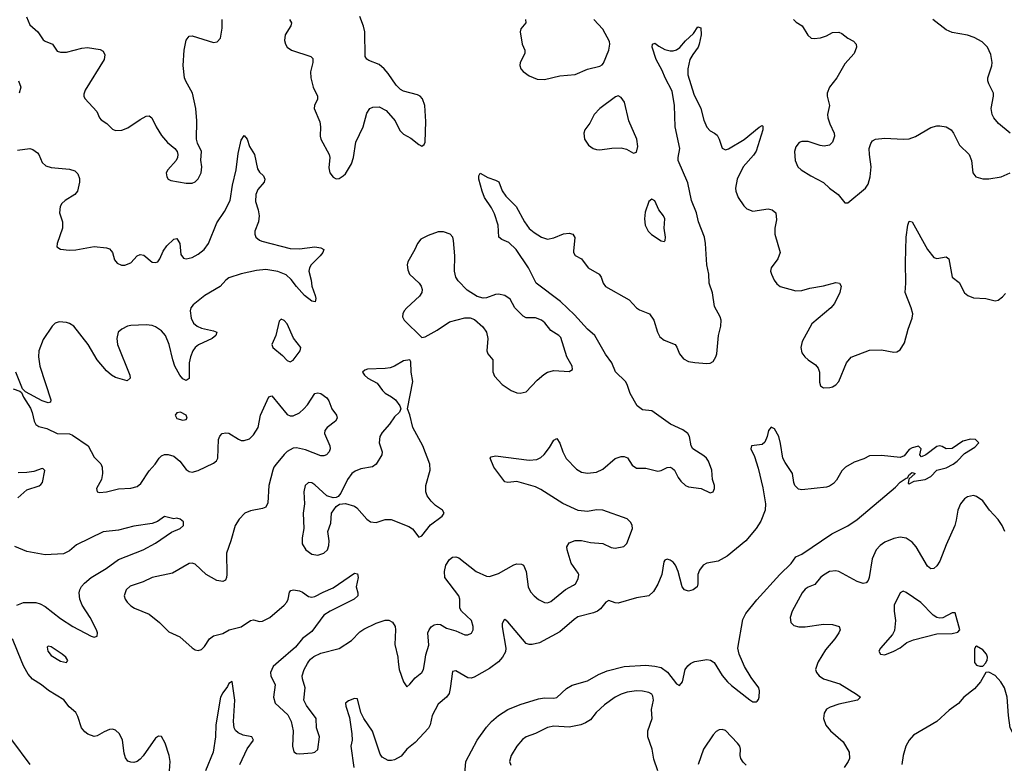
# Model space of a CAD drawing. Header units: inches. Extents: x 1308439 to 1441336, y 959892 to 1036309.
# Tile 42 of 167: x 1312964 to 1319391, y 1019338 to 1024189. Entities that reach past the tile are written whole.
import ezdxf

# ---------------------------------------------------------------- set-up
doc = ezdxf.new("R2010")
doc.units = ezdxf.units.IN
doc.header["$MEASUREMENT"] = 0
doc.layers.add('B3011', color=7, linetype='Continuous')
doc.layers.add('B3012', color=7, linetype='Continuous')

msp = doc.modelspace()

# ---------------------------------------------------------------- linework, layer by layer
at = {"layer": 'B3011', "color": 6}
for points, elevation in [([(1312655.6, 1020000), (1312676.5, 1019936.5), (1312741.1, 1019790), (1312789, 1019690), (1312845.4, 1019605.4), (1312910, 1019491.7), (1313030.2, 1019330)], 2500), ([(1313941, 1019290), (1313946.2, 1019350), (1313940.8, 1019390), (1313914.6, 1019470), (1313890, 1019512.5), (1313870, 1019515.7), (1313850, 1019501.5), (1313770, 1019386.7), (1313750, 1019365), (1313730, 1019350.5), (1313710, 1019344.3), (1313690, 1019344.8), (1313670, 1019353), (1313654, 1019374), (1313645.2, 1019405.2), (1313636.1, 1019490), (1313616.6, 1019530), (1313590, 1019554.8), (1313570, 1019560.1), (1313550, 1019557.9), (1313515.5, 1019544.5), (1313470, 1019516.9), (1313450, 1019513.8), (1313410, 1019528.8), (1313390, 1019542.7), (1313367.1, 1019570), (1313343.8, 1019643.8), (1313330.7, 1019670), (1313287.4, 1019707.4), (1313252.7, 1019752.7), (1313152.3, 1019812.3), (1313106.6, 1019850), (1313047.2, 1019887.2), (1313018.9, 1019918.9), (1312990.9, 1019970), (1312978.7, 1020000)], 2600), ([(1313251.1, 1020000), (1313270, 1019995.3), (1313272.4, 1020000)], 2700), ([(1314654, 1020000), (1314619.2, 1019970), (1314600.3, 1019930), (1314603.1, 1019910), (1314631.1, 1019850), (1314621.9, 1019770), (1314631.1, 1019731.1), (1314714.9, 1019654.9), (1314735.5, 1019610), (1314749.2, 1019550), (1314744, 1019450), (1314753.4, 1019413.4), (1314770, 1019402.4), (1314790, 1019400.1), (1314874.2, 1019405.8), (1314890, 1019410.5), (1314910.7, 1019429.3), (1314921.4, 1019510), (1314901.5, 1019570), (1314899.1, 1019630), (1314835.4, 1019715.4), (1314819, 1019750), (1314828.6, 1019830), (1314809.5, 1019890), (1314808.9, 1019910), (1314821.6, 1019950), (1314842, 1019990), (1314849.8, 1020000)], 2700), ([(1316088.9, 1020000), (1316030, 1019956.5), (1315930, 1019899.5), (1315910, 1019894), (1315890, 1019896.4), (1315810, 1019942.5), (1315790, 1019936.8), (1315774.7, 1019825.3), (1315766.3, 1019793.7), (1315750, 1019769.2), (1315696.6, 1019723.4), (1315655.9, 1019650), (1315642.5, 1019590), (1315632.9, 1019567.1), (1315545.9, 1019474.1), (1315492.1, 1019430), (1315454.2, 1019385.8), (1315410, 1019361.3), (1315390, 1019355.7), (1315370, 1019356.3), (1315330, 1019379.1), (1315316.9, 1019396.9), (1315267.5, 1019547.5), (1315211.3, 1019630), (1315190.4, 1019670), (1315170, 1019759.7), (1315150, 1019761.8), (1315110, 1019745.2), (1315091.8, 1019730), (1315092.7, 1019710), (1315117.4, 1019637.4), (1315133.1, 1019530), (1315133.5, 1019490), (1315125.2, 1019450), (1315144.1, 1019310)], 2600), ([(1315435.5, 1020000), (1315441.2, 1019950), (1315470, 1019868.8), (1315490, 1019836.9), (1315510, 1019853.6), (1315544.9, 1019895.1), (1315589.1, 1019930), (1315600.5, 1019950), (1315607.7, 1020000)], 2700), ([(1315869.6, 1019270.4), (1315876.3, 1019350), (1315949.1, 1019490), (1316010, 1019573.1), (1316043.4, 1019610), (1316089.3, 1019650.7), (1316150, 1019688.8), (1316230, 1019722.7), (1316350, 1019759.2), (1316390, 1019765), (1316450, 1019762.3), (1316470, 1019767.9), (1316533.2, 1019826.8), (1316570, 1019847), (1316670, 1019877.3), (1316742.6, 1019917.4), (1316798.4, 1019941.6), (1316910, 1019969.2), (1317050, 1019978.6), (1317110, 1019972.7), (1317150, 1019962.8), (1317193.3, 1019933.3), (1317250, 1019857.5), (1317270, 1019846.5), (1317289.7, 1019870.3), (1317308.4, 1019950), (1317324.8, 1019975.2), (1317343.1, 1019990), (1317365.2, 1020000)], 2600), ([(1317490.7, 1020000), (1317496.3, 1019996.3), (1317550, 1019911.1), (1317583.9, 1019870), (1317610, 1019846.6), (1317730, 1019752.2), (1317750, 1019740.3), (1317770, 1019739.1), (1317776.8, 1019743.2), (1317786.1, 1019753.9), (1317790.2, 1019769.8), (1317792.9, 1019810), (1317789.1, 1019830), (1317737.3, 1019897.2), (1317694.2, 1019970), (1317681.4, 1020000)], 2600), ([(1318176.4, 1020000), (1318170.4, 1019990), (1318158.7, 1019950), (1318164.2, 1019930), (1318182.4, 1019910), (1318210, 1019889.7), (1318316, 1019856), (1318426.4, 1019790), (1318451.3, 1019770), (1318432.4, 1019750), (1318310, 1019723.4), (1318254.5, 1019705.5), (1318229.4, 1019690.6), (1318214.9, 1019665.1), (1318210.5, 1019630), (1318226.3, 1019586.3), (1318255.2, 1019550), (1318339.3, 1019479.3), (1318377.9, 1019410), (1318379.9, 1019370), (1318372.1, 1019350), (1318344.3, 1019310)], 2700), ([(1319196.9, 1020000), (1319196.9, 1019996.9), (1319210, 1019978), (1319230, 1019971.3), (1319250, 1019972.9), (1319270, 1019994.3), (1319272.8, 1020000)], 2800), ([(1319581.8, 1019330), (1319538.4, 1019378.4), (1319483.1, 1019463.1), (1319429.7, 1019570), (1319417.2, 1019650), (1319410.2, 1019770), (1319391.6, 1019830), (1319368.5, 1019870), (1319330, 1019911.3), (1319290, 1019933.8), (1319270.2, 1019929.8), (1319235.7, 1019870), (1319196.9, 1019823.1), (1319125.3, 1019770), (1319092, 1019728), (1319030, 1019684.2), (1318949.1, 1019610), (1318797.4, 1019522.6), (1318769.6, 1019490), (1318747.5, 1019450), (1318731.2, 1019390), (1318721.6, 1019330)], 2800), ([(1314401.9, 1019330), (1314448.2, 1019431.8), (1314490.1, 1019490), (1314478.9, 1019510), (1314422.6, 1019522.6), (1314390, 1019537.6), (1314372.7, 1019552.7), (1314363.7, 1019570), (1314360.1, 1019610), (1314367.6, 1019750), (1314350, 1019871.7), (1314330, 1019859.6), (1314321.4, 1019838.6), (1314290, 1019798.3), (1314275.5, 1019770), (1314245, 1019590), (1314241.5, 1019510), (1314226, 1019410), (1314177.7, 1019290)], 2600), ([(1317128.2, 1019290), (1317104.2, 1019364.2), (1317093.2, 1019430), (1317063.5, 1019510), (1317063.5, 1019550), (1317092, 1019630), (1317087.2, 1019690), (1317100.6, 1019750), (1317097.3, 1019777.3), (1317089.4, 1019790), (1317070, 1019800.4), (1317030, 1019809.3), (1316990, 1019810.2), (1316930, 1019803.2), (1316890, 1019790.4), (1316850, 1019770), (1316781.1, 1019718.9), (1316726.3, 1019670), (1316690, 1019622.8), (1316658.2, 1019601.8), (1316625.9, 1019590), (1316550, 1019573.8), (1316450, 1019580), (1316410, 1019572.3), (1316330, 1019533.2), (1316270, 1019510.5), (1316246.1, 1019493.9), (1316208.5, 1019450), (1316172.3, 1019390), (1316161.9, 1019350), (1316170, 1019326.3)], 2700), ([(1317706.5, 1019326.5), (1317685.3, 1019345.3), (1317671.7, 1019370), (1317667.5, 1019390), (1317668.8, 1019430), (1317663.6, 1019450), (1317649.9, 1019470), (1317570, 1019552.2), (1317550, 1019559.1), (1317530, 1019556.7), (1317510, 1019546.1), (1317490, 1019523.8), (1317426.6, 1019430), (1317391.8, 1019330)], 2700)]:
    msp.add_lwpolyline(points, dxfattribs=dict(at, elevation=elevation))
at = {"layer": 'B3012', "color": 6}
for points, elevation in [([(1313007.8, 1024207.8), (1313030, 1024155.7), (1313081.7, 1024110), (1313118.1, 1024058.1), (1313130, 1024048.7), (1313177.9, 1024030), (1313210, 1023983.3), (1313230, 1023977.1), (1313270, 1023977.6), (1313370, 1024004.6), (1313407.5, 1024007.5), (1313490, 1023995.9), (1313510, 1023984.7), (1313520.4, 1023960.4), (1313515.7, 1023930), (1313391.7, 1023730), (1313382.9, 1023702.9), (1313382.9, 1023690), (1313390, 1023674.7), (1313467.5, 1023590), (1313484.2, 1023550), (1313495.8, 1023535.8), (1313532, 1023512), (1313570, 1023475.2), (1313590, 1023467.4), (1313630, 1023468.9), (1313670, 1023484.1), (1313750, 1023538.5), (1313790, 1023560.3), (1313810, 1023563.3), (1313827.2, 1023550), (1313854.1, 1023490), (1313890, 1023433.8), (1313930, 1023389.4), (1313977.1, 1023350), (1313992.1, 1023330), (1313996.8, 1023310), (1313994.1, 1023290), (1313985.1, 1023270), (1313931.8, 1023210), (1313920.2, 1023190), (1313923.9, 1023163.9), (1313934.3, 1023150), (1313950, 1023140.9), (1314050, 1023122.9), (1314090, 1023122.3), (1314110, 1023131.2), (1314129.4, 1023150.6), (1314148, 1023190), (1314152.1, 1023230), (1314146.1, 1023273.9), (1314151.2, 1023330), (1314124.8, 1023384.8), (1314118.8, 1023410), (1314120.2, 1023530), (1314113.4, 1023610), (1314092, 1023710), (1314047.6, 1023787.6), (1314039.5, 1023810), (1314032.2, 1023890), (1314036.9, 1023990), (1314050, 1024055.6), (1314070, 1024082.4), (1314090, 1024083.2), (1314230, 1024041.1), (1314254.1, 1024045.9), (1314275.3, 1024070), (1314286.6, 1024133.4), (1314286.2, 1024190)], 2800), ([(1314725.7, 1024190), (1314738.2, 1024170), (1314733, 1024150), (1314696.8, 1024090), (1314692.8, 1024052.8), (1314699.2, 1024030), (1314711.1, 1024010), (1314738.3, 1023990), (1314864.4, 1023950), (1314876.7, 1023936.7), (1314877.2, 1023910), (1314862.9, 1023850), (1314864.3, 1023810), (1314880.2, 1023750), (1314907.5, 1023690), (1314907.6, 1023670), (1314888.7, 1023630), (1314886.7, 1023610), (1314923.3, 1023523.3), (1314928.4, 1023490), (1314925.9, 1023430), (1314929.7, 1023410), (1314983.4, 1023310), (1314989.1, 1023290), (1314983, 1023223), (1314988, 1023190), (1315010, 1023161.3), (1315030, 1023151.5), (1315050, 1023153.4), (1315076.1, 1023170), (1315090, 1023183.9), (1315130, 1023248.6), (1315142.9, 1023290), (1315159.2, 1023390), (1315206.7, 1023490), (1315230, 1023580.2), (1315250, 1023609.6), (1315270, 1023619.9), (1315310, 1023620.8), (1315357.1, 1023597.1), (1315414.8, 1023530), (1315445.7, 1023465.7), (1315470, 1023442.5), (1315516.9, 1023416.9), (1315570, 1023374.9), (1315590, 1023364.9), (1315604, 1023376), (1315610.5, 1023389.5), (1315615.5, 1023524.5), (1315607.7, 1023630), (1315592.8, 1023672.8), (1315577.2, 1023690), (1315559.6, 1023699.6), (1315470, 1023723.4), (1315450, 1023733.1), (1315421.6, 1023761.6), (1315370, 1023838.8), (1315343.6, 1023870), (1315310, 1023897.4), (1315242.9, 1023922.9), (1315231, 1023931), (1315220.2, 1023950), (1315217.2, 1024110), (1315208.2, 1024148.2), (1315183.9, 1024210)], 2800), ([(1316266.6, 1024190), (1316266.8, 1024170), (1316235.1, 1024130), (1316231.2, 1024110), (1316243.6, 1024030), (1316260.4, 1023990), (1316261, 1023970), (1316231.7, 1023910), (1316229.3, 1023890), (1316235.6, 1023870), (1316250.6, 1023850.6), (1316290, 1023823.2), (1316341.4, 1023801.4), (1316390, 1023800.1), (1316490, 1023824), (1316590, 1023832), (1316670, 1023865.7), (1316750, 1023886.1), (1316765.8, 1023894.2), (1316774.7, 1023905.3), (1316810.2, 1023990), (1316816.6, 1024030), (1316812.7, 1024047.3), (1316770, 1024127.1), (1316710.9, 1024190.9)], 2800), ([(1318015.1, 1024190), (1318033.1, 1024173.1), (1318070.2, 1024150.2), (1318107.9, 1024087.9), (1318130, 1024069.3), (1318150, 1024065.9), (1318190, 1024071.3), (1318230, 1024084.9), (1318270, 1024105.4), (1318310, 1024108.3), (1318330, 1024099.1), (1318368.9, 1024068.9), (1318406.9, 1024050), (1318424, 1024030), (1318425.2, 1024010), (1318410, 1023969.4), (1318350, 1023901.5), (1318298.3, 1023810), (1318248.9, 1023750), (1318233.8, 1023710), (1318233.8, 1023690), (1318249.7, 1023630), (1318237.6, 1023570), (1318239.2, 1023550), (1318251.8, 1023510), (1318280.7, 1023450), (1318281.7, 1023430), (1318270, 1023390.5), (1318249.4, 1023370.6), (1318215.9, 1023364.1), (1318188, 1023368), (1318110, 1023395.4), (1318070, 1023395.7), (1318052.6, 1023387.4), (1318030, 1023359.8), (1318020.5, 1023330), (1318026.1, 1023270), (1318043.9, 1023230), (1318064.4, 1023210), (1318126.9, 1023170), (1318210, 1023127.3), (1318250, 1023089.7), (1318305.7, 1023050), (1318350, 1022995.3), (1318370, 1022994.6), (1318485.2, 1023090), (1318502.7, 1023117.3), (1318515.5, 1023164.5), (1318522.1, 1023230), (1318510, 1023310), (1318509.6, 1023350), (1318518.6, 1023381.4), (1318530, 1023399.2), (1318550.2, 1023409.8), (1318610, 1023416.4), (1318730.3, 1023409.7), (1318770, 1023411.6), (1318810, 1023428.2), (1318910, 1023485.9), (1318950, 1023497.2), (1318970, 1023498.1), (1319010.1, 1023490.1), (1319042.8, 1023470), (1319058.7, 1023450), (1319097.6, 1023370), (1319161.5, 1023310), (1319176.6, 1023270), (1319184.7, 1023190), (1319204.3, 1023164.3), (1319250, 1023150.6), (1319290, 1023152.1), (1319370, 1023164.2), (1319427.8, 1023190)], 2800), ([(1319429, 1023450), (1319352.8, 1023512.8), (1319322.8, 1023550), (1319311.5, 1023571.5), (1319305.3, 1023610), (1319320.7, 1023690), (1319319.8, 1023710), (1319290.6, 1023770.6), (1319283.7, 1023790), (1319283, 1023810), (1319310, 1023889.3), (1319311.9, 1023910), (1319301.9, 1023961.9), (1319279.8, 1024010), (1319245.1, 1024045.1), (1319193.4, 1024073.4), (1319150, 1024087.5), (1319050, 1024106.3), (1319010, 1024122.7), (1318924.7, 1024190)], 2800), ([(1315607.7, 1020000), (1315614.3, 1020045.7), (1315633.9, 1020110), (1315628.1, 1020190), (1315635.9, 1020210), (1315650, 1020228.4), (1315670, 1020241.7), (1315690, 1020246.5), (1315710, 1020243.1), (1315750, 1020219.9), (1315810, 1020202.5), (1315870, 1020177.2), (1315890, 1020176.3), (1315912.8, 1020187.2), (1315923.2, 1020210), (1315924.9, 1020230), (1315913, 1020270), (1315847.3, 1020330), (1315837.1, 1020350), (1315837.2, 1020410), (1315831.2, 1020430), (1315739.7, 1020550), (1315736.4, 1020590), (1315746.5, 1020630), (1315770, 1020667.8), (1315790, 1020682.8), (1315810, 1020685.2), (1315830, 1020677.8), (1315942.6, 1020590), (1316010, 1020559.9), (1316030, 1020557.4), (1316090, 1020576.2), (1316190, 1020632), (1316210, 1020639.2), (1316238.4, 1020638.4), (1316252, 1020630), (1316269.6, 1020590), (1316283.1, 1020490), (1316297.7, 1020457.7), (1316321.6, 1020430), (1316350, 1020407.6), (1316390, 1020387.6), (1316410, 1020385.7), (1316430, 1020392.8), (1316527.2, 1020472.8), (1316579.7, 1020500.3), (1316591.1, 1020510), (1316610, 1020542), (1316613.2, 1020570), (1316610, 1020578.5), (1316563.2, 1020643.2), (1316536.9, 1020730), (1316535.5, 1020750), (1316550, 1020775.8), (1316590, 1020791), (1316630, 1020792), (1316690, 1020778.1), (1316770, 1020771.9), (1316825.2, 1020745.2), (1316850, 1020742.3), (1316907.9, 1020752.1), (1316927.2, 1020772.8), (1316963.1, 1020870), (1316961.6, 1020890), (1316952.8, 1020910), (1316930, 1020932.1), (1316770, 1020990.4), (1316730, 1020992.8), (1316670, 1020981.2), (1316610, 1020987), (1316510, 1021034.1), (1316365.3, 1021125.3), (1316330, 1021142.6), (1316210, 1021175.8), (1316150, 1021169.3), (1316130, 1021174.5), (1316059.5, 1021270), (1316035.4, 1021330), (1316042.1, 1021337.9), (1316070, 1021343.1), (1316290, 1021316.4), (1316339.6, 1021320.4), (1316366.7, 1021333.3), (1316388, 1021352), (1316422.1, 1021397.9), (1316450, 1021447.2), (1316470, 1021457.6), (1316490, 1021426.9), (1316509.5, 1021369.5), (1316530, 1021327.6), (1316597.4, 1021257.4), (1316630, 1021238.1), (1316670, 1021231), (1316730, 1021238.5), (1316770, 1021257.8), (1316850, 1021326.4), (1316890, 1021339.7), (1316910, 1021339.9), (1316931.1, 1021331.1), (1316962.7, 1021282.7), (1316990, 1021263.3), (1317050, 1021263), (1317130, 1021244.1), (1317150, 1021248.1), (1317190, 1021268.2), (1317210, 1021269.2), (1317223.2, 1021263.2), (1317238, 1021250), (1317261.9, 1021201.9), (1317278.7, 1021178.7), (1317310, 1021150.6), (1317330, 1021141.2), (1317411.8, 1021131.8), (1317470, 1021102.2), (1317490, 1021109.4), (1317499, 1021130), (1317498.6, 1021150), (1317485.8, 1021190), (1317481.7, 1021250), (1317459.3, 1021310), (1317446.2, 1021330), (1317430, 1021344.1), (1317358.5, 1021390), (1317347.1, 1021410), (1317336.4, 1021470), (1317324.5, 1021490), (1317292.9, 1021512.9), (1317211.3, 1021551.3), (1317090, 1021637.7), (1317030, 1021643.4), (1316994.2, 1021670), (1316948.6, 1021750), (1316929, 1021810), (1316918, 1021830), (1316852.5, 1021892.5), (1316829.1, 1021950), (1316786.8, 1022006.8), (1316717, 1022130), (1316670, 1022171.4), (1316584.3, 1022264.3), (1316494, 1022350), (1316335.4, 1022470), (1316284.8, 1022570), (1316204.7, 1022690), (1316155.9, 1022735.9), (1316110, 1022755.2), (1316091.6, 1022770), (1316086.3, 1022850), (1316062.5, 1022922.5), (1316042.6, 1022962.6), (1315998.4, 1023030), (1315981.7, 1023070), (1315961.4, 1023150), (1315960.5, 1023170), (1315970, 1023187.7), (1316019.5, 1023159.5), (1316070, 1023142.8), (1316090.8, 1023130.8), (1316113.9, 1023073.9), (1316137.4, 1023037.4), (1316203.7, 1022970), (1316258.1, 1022870), (1316290, 1022827.9), (1316321.5, 1022801.5), (1316370, 1022771.2), (1316410, 1022757.9), (1316450, 1022765.4), (1316512.8, 1022792.8), (1316550, 1022795.9), (1316574, 1022790), (1316588.3, 1022768.3), (1316579.5, 1022679.5), (1316579.7, 1022670), (1316590, 1022651.8), (1316630, 1022629), (1316673.8, 1022570), (1316745.6, 1022530), (1316759.8, 1022510), (1316772.4, 1022470), (1316788.2, 1022448.2), (1316942.3, 1022362.3), (1316989, 1022310), (1317010, 1022295.7), (1317075, 1022270), (1317104, 1022230), (1317126.8, 1022150), (1317141.6, 1022121.6), (1317170, 1022098), (1317241.4, 1022070), (1317253.2, 1022053.2), (1317269.7, 1022009.7), (1317297.2, 1021977.2), (1317330, 1021960.1), (1317370, 1021952.6), (1317450, 1021946.9), (1317470, 1021949), (1317490, 1021960.4), (1317507.9, 1021990), (1317513.5, 1022010), (1317524.3, 1022130), (1317539.8, 1022190), (1317541.6, 1022230), (1317535.7, 1022250), (1317499.2, 1022319.2), (1317486.8, 1022406.8), (1317465, 1022470), (1317462.3, 1022530), (1317448.5, 1022590), (1317440.4, 1022730), (1317433.5, 1022770), (1317394.3, 1022870), (1317382.6, 1022930), (1317348.7, 1023010), (1317324.7, 1023124.7), (1317262.9, 1023270), (1317261.7, 1023290), (1317272.3, 1023350), (1317241.5, 1023490), (1317237.3, 1023630), (1317223.1, 1023723.1), (1317176.6, 1023810), (1317157.9, 1023857.9), (1317117.4, 1023930), (1317093.1, 1024010), (1317095.1, 1024030), (1317110, 1024036.1), (1317135.9, 1024015.9), (1317175.4, 1023995.4), (1317210, 1023987.1), (1317230, 1023987), (1317250, 1023993.1), (1317271.8, 1024008.2), (1317310, 1024052), (1317361.5, 1024098.5), (1317390, 1024142), (1317410, 1024137.1), (1317411.4, 1024090), (1317399, 1024030), (1317391.8, 1024010), (1317356.6, 1023963.4), (1317338.9, 1023930), (1317326.1, 1023870), (1317325.1, 1023830), (1317363.4, 1023703.4), (1317409.2, 1023610), (1317430, 1023533.7), (1317450, 1023487.6), (1317470, 1023464.5), (1317499.1, 1023450), (1317515.6, 1023435.6), (1317529.7, 1023409.7), (1317550, 1023350.3), (1317570, 1023341), (1317590, 1023347.5), (1317692.8, 1023407.2), (1317790, 1023489.2), (1317810, 1023498.9), (1317815.5, 1023495.5), (1317814, 1023470), (1317770, 1023331.6), (1317753.5, 1023306.5), (1317686.8, 1023230), (1317647.2, 1023150), (1317636.5, 1023090), (1317638.7, 1023070), (1317653.1, 1023030), (1317690, 1022974.1), (1317710, 1022955.5), (1317750, 1022940.7), (1317850, 1022955.8), (1317875.3, 1022950), (1317898.8, 1022930), (1317903.5, 1022883.5), (1317893.2, 1022830), (1317892, 1022790), (1317928.1, 1022670), (1317912.7, 1022630), (1317867.9, 1022570), (1317865.4, 1022550), (1317870.1, 1022530.1), (1317888.1, 1022490), (1317905.3, 1022465.3), (1317928.1, 1022448.1), (1318030, 1022421.6), (1318070, 1022423.2), (1318122, 1022438), (1318210, 1022452.6), (1318290, 1022475.4), (1318315.2, 1022470), (1318325.5, 1022450), (1318316.3, 1022410), (1318283, 1022337), (1318259.1, 1022310), (1318135.3, 1022204.7), (1318072.1, 1022090), (1318062, 1022050), (1318070, 1022016.5), (1318088.9, 1021990), (1318109.8, 1021969.8), (1318157.4, 1021937.4), (1318175.8, 1021915.8), (1318183.3, 1021890), (1318184.2, 1021824.2), (1318190, 1021800.9), (1318210, 1021787.1), (1318250.9, 1021789.1), (1318270, 1021794.1), (1318290, 1021806.4), (1318309.9, 1021830.1), (1318360.8, 1021950), (1318391.6, 1021988.4), (1318510, 1022034.2), (1318590, 1022036.8), (1318670, 1022021.5), (1318690, 1022023.5), (1318710, 1022035.4), (1318738.6, 1022081.4), (1318763.7, 1022170), (1318790, 1022241.6), (1318793.7, 1022270), (1318783.7, 1022310), (1318743.7, 1022410), (1318748.8, 1022470), (1318745.8, 1022605.8), (1318749.9, 1022770), (1318761.4, 1022850), (1318770, 1022876), (1318790, 1022870.2), (1318890, 1022689.3), (1318930, 1022638), (1318950, 1022631.6), (1319010, 1022642.3), (1319027.8, 1022630), (1319050.2, 1022510.2), (1319095.3, 1022475.3), (1319130, 1022408.1), (1319153.4, 1022390), (1319190, 1022375.5), (1319270.9, 1022370.9), (1319330, 1022354.9), (1319350, 1022359.5), (1319379.2, 1022380.8), (1319397.8, 1022402.2)], 2700), ([(1312957.3, 1023790), (1312972.3, 1023750), (1312961.2, 1023710)], 2700), ([(1312950, 1023339.4), (1313030, 1023348.4), (1313050, 1023342.7), (1313081.3, 1023321.3), (1313090.1, 1023310.1), (1313110, 1023257.4), (1313135.6, 1023235.6), (1313170, 1023225.8), (1313290, 1023215.2), (1313323.2, 1023203.2), (1313343.7, 1023183.7), (1313354.3, 1023154.3), (1313354.9, 1023130), (1313341, 1023070), (1313325.1, 1023050), (1313260.5, 1023010), (1313240.3, 1022990), (1313228.7, 1022970), (1313224.4, 1022930), (1313243.6, 1022870), (1313244.4, 1022830), (1313208.6, 1022730), (1313207.1, 1022707.1), (1313231.6, 1022691.6), (1313286.7, 1022686.7), (1313330, 1022688.7), (1313450, 1022710.3), (1313530, 1022700.2), (1313550, 1022694.2), (1313562.2, 1022682.2), (1313570.1, 1022670), (1313583.6, 1022623.5), (1313601.5, 1022601.5), (1313629, 1022589), (1313650, 1022587.4), (1313690, 1022603.3), (1313730, 1022648.8), (1313750, 1022657.4), (1313774.4, 1022654.4), (1313830, 1022608), (1313850, 1022604.6), (1313865.3, 1022610), (1313879.9, 1022630), (1313900, 1022680), (1313925, 1022715), (1313970, 1022756.8), (1313990, 1022762.2), (1314008.7, 1022730), (1314016.6, 1022656.6), (1314033.5, 1022633.5), (1314050, 1022628.5), (1314090, 1022637.7), (1314130, 1022660.6), (1314167.7, 1022690), (1314195.6, 1022730), (1314250, 1022864.4), (1314301.4, 1022938.6), (1314337.9, 1023010), (1314352.7, 1023110), (1314376.5, 1023210), (1314390, 1023316.4), (1314410, 1023403), (1314430, 1023433.7), (1314450, 1023410.7), (1314463.3, 1023363.3), (1314497.4, 1023310), (1314516.7, 1023216.7), (1314530, 1023195.1), (1314555.8, 1023170), (1314565.3, 1023150), (1314560.7, 1023130), (1314519.3, 1023080.7), (1314505.1, 1023050), (1314503.9, 1023003.9), (1314520.5, 1022950), (1314526.5, 1022910), (1314522.3, 1022870), (1314499.7, 1022810), (1314499.4, 1022790), (1314506.3, 1022770), (1314530, 1022751.1), (1314545.6, 1022745.6), (1314730, 1022697.5), (1314790, 1022694.7), (1314890, 1022708.3), (1314930, 1022701.8), (1314950.2, 1022690), (1314942, 1022670), (1314926.3, 1022650), (1314865.8, 1022590), (1314855, 1022570), (1314851, 1022550), (1314866.4, 1022490), (1314871.3, 1022451.3), (1314893.8, 1022390), (1314897.5, 1022370), (1314892.2, 1022347.8), (1314870, 1022353.5), (1314824.2, 1022390), (1314770, 1022448.5), (1314735.6, 1022495.6), (1314704.4, 1022524.4), (1314650, 1022547.1), (1314570, 1022559.4), (1314510, 1022553.3), (1314410, 1022532.3), (1314330, 1022506.3), (1314309.2, 1022490.8), (1314271.9, 1022448.1), (1314172.4, 1022390), (1314095.7, 1022330), (1314081.7, 1022310), (1314076.3, 1022290), (1314083.1, 1022243.1), (1314099.2, 1022210), (1314122.1, 1022190), (1314150, 1022176.6), (1314230, 1022159.4), (1314251.8, 1022150), (1314244.8, 1022130), (1314221.4, 1022110), (1314132.3, 1022067.7), (1314109.8, 1022050.2), (1314094.6, 1022030), (1314078.3, 1021990), (1314069.5, 1021950), (1314070.6, 1021849.4), (1314050, 1021836.4), (1314030, 1021847.4), (1314010, 1021869.9), (1313977.6, 1021930), (1313963.4, 1021970), (1313940.7, 1022070), (1313915.4, 1022130), (1313890, 1022158.7), (1313850, 1022186), (1313830, 1022193.6), (1313790, 1022199.1), (1313690, 1022195.5), (1313668.7, 1022190), (1313630, 1022170.7), (1313607.5, 1022150), (1313598.5, 1022110), (1313602.3, 1022070), (1313682.5, 1021870), (1313684.6, 1021850), (1313665.9, 1021834.1), (1313590, 1021855.8), (1313563.1, 1021870), (1313530, 1021898.9), (1313470, 1021970.9), (1313411.4, 1022071.4), (1313317.2, 1022190), (1313290, 1022207.7), (1313270, 1022214.5), (1313222, 1022218), (1313196.8, 1022210), (1313176.9, 1022190), (1313117, 1022103), (1313088.8, 1022030), (1313087.5, 1021990), (1313095.2, 1021930), (1313168.2, 1021710), (1313165.9, 1021694.1), (1313150, 1021688.9), (1313110, 1021702.9), (1313001.8, 1021761.8), (1312982.1, 1021782.1), (1312939.3, 1021890)], 2700), ([(1312921.9, 1021781.9), (1312965.5, 1021765.5), (1312977.2, 1021757.2), (1312990, 1021726), (1313034.7, 1021654.7), (1313046.3, 1021626.3), (1313059.2, 1021570), (1313070, 1021547.8), (1313090, 1021536.3), (1313142.3, 1021522.3), (1313210, 1021489.4), (1313290, 1021487.7), (1313310, 1021478.4), (1313410.3, 1021410.3), (1313450, 1021334.5), (1313492.9, 1021292.9), (1313501.6, 1021270), (1313504.6, 1021230), (1313499, 1021190), (1313466.4, 1021130), (1313469.2, 1021110), (1313485.4, 1021105.4), (1313530, 1021108.5), (1313610, 1021129.8), (1313690, 1021132.2), (1313730, 1021143.1), (1313755.6, 1021164.4), (1313810, 1021245.7), (1313849, 1021290), (1313874.3, 1021330), (1313890, 1021344), (1313910, 1021352.8), (1313933.6, 1021353.6), (1313970, 1021342.7), (1314009.5, 1021309.5), (1314050, 1021254.5), (1314070, 1021242.1), (1314090, 1021238), (1314130, 1021249.2), (1314230, 1021297.2), (1314248.4, 1021311.6), (1314257.1, 1021330), (1314261.8, 1021450), (1314270, 1021473.1), (1314286.5, 1021490), (1314310, 1021494.3), (1314330, 1021491.1), (1314392.9, 1021452.9), (1314410, 1021445.2), (1314430, 1021443.4), (1314464.6, 1021455.4), (1314490, 1021480.2), (1314520.8, 1021530), (1314535.7, 1021610), (1314590, 1021729.5), (1314610, 1021734.7), (1314710, 1021613.8), (1314730, 1021604.9), (1314750, 1021604.1), (1314790, 1021623.9), (1314818.4, 1021650), (1314842.4, 1021677.6), (1314890, 1021750.6), (1314910, 1021755.6), (1314930, 1021750.4), (1314970, 1021723.4), (1314982.9, 1021702.9), (1315002.6, 1021650), (1315031.7, 1021610), (1315036.5, 1021590), (1315025.8, 1021570), (1314971.2, 1021530), (1314956.4, 1021510), (1314952.7, 1021490), (1314989.4, 1021410), (1314990.6, 1021390), (1314984, 1021370), (1314967.6, 1021350), (1314950, 1021344), (1314930, 1021344.8), (1314830, 1021382.7), (1314770, 1021396.5), (1314750, 1021394), (1314710, 1021371.4), (1314690, 1021353.9), (1314637.5, 1021290), (1314623.4, 1021270), (1314616.2, 1021250), (1314590.9, 1021150), (1314582.9, 1021037.1), (1314570.9, 1021010), (1314550, 1021001), (1314470, 1020984.5), (1314434.8, 1020970), (1314396.1, 1020930), (1314371.3, 1020890), (1314343.2, 1020790), (1314313.3, 1020710), (1314316.2, 1020570), (1314314.7, 1020550), (1314306.7, 1020533.3), (1314290, 1020523.6), (1314250, 1020531.5), (1314180.8, 1020570), (1314110, 1020637), (1314090, 1020644.2), (1314070, 1020642.7), (1313961.5, 1020578.5), (1313830, 1020549.7), (1313770, 1020521.2), (1313685.8, 1020494.2), (1313658.6, 1020470), (1313646.4, 1020430), (1313652.5, 1020410), (1313666.1, 1020390), (1313690, 1020365.7), (1313713.8, 1020350), (1313810, 1020311.3), (1313877, 1020257), (1313936.7, 1020196.7), (1314010, 1020163.9), (1314090, 1020091), (1314110, 1020079), (1314130, 1020075.1), (1314150, 1020081.6), (1314170, 1020100.1), (1314202.2, 1020150), (1314229.6, 1020170.4), (1314290, 1020185.2), (1314331.3, 1020208.7), (1314410, 1020228.2), (1314470, 1020270.3), (1314490, 1020273.6), (1314530, 1020264.1), (1314550, 1020265), (1314596.2, 1020290), (1314690, 1020369.5), (1314707.8, 1020390), (1314716.5, 1020410), (1314724.4, 1020455.6), (1314733.9, 1020466.1), (1314751, 1020469), (1314790, 1020463.1), (1314810, 1020455.1), (1314850, 1020427.2), (1314870, 1020421.9), (1314890, 1020426), (1314944.4, 1020455.6), (1315010, 1020482.8), (1315150, 1020578.8), (1315170, 1020573.4), (1315172.7, 1020550), (1315159.4, 1020490), (1315171.4, 1020450), (1315170.6, 1020430), (1315147, 1020410), (1314991.7, 1020330), (1314950, 1020303.9), (1314870, 1020198.1), (1314810, 1020151.4), (1314764.7, 1020095.3), (1314654, 1020000)], 2700), ([(1317681.4, 1020000), (1317660.1, 1020050), (1317651.8, 1020090), (1317684.1, 1020275.9), (1317703.8, 1020316.2), (1317774.6, 1020405.4), (1317925.4, 1020570), (1317999.3, 1020640.7), (1318030, 1020685), (1318070, 1020702.9), (1318264, 1020836), (1318370, 1020887.7), (1318430, 1020929.2), (1318680.5, 1021139.5), (1318710, 1021172.7), (1318750, 1021199.5), (1318758.8, 1021201.2), (1318770, 1021221.2), (1318776.8, 1021223.2), (1318777.3, 1021230), (1318790, 1021235.8), (1318809, 1021230), (1318767.3, 1021192.7), (1318763.2, 1021163.2), (1318770, 1021161.2), (1318802, 1021178), (1318873.4, 1021190), (1318910.3, 1021210), (1318950.2, 1021249.8), (1319010, 1021266.2), (1319055.8, 1021290), (1319082.2, 1021310), (1319130, 1021359.8), (1319198.7, 1021401.3), (1319224.9, 1021430), (1319203, 1021450), (1319170, 1021453.5), (1319120.7, 1021439.3), (1319050, 1021393.1), (1319010.3, 1021390.3), (1318986, 1021406), (1318970, 1021408.8), (1318950, 1021404.4), (1318878.4, 1021350), (1318850, 1021338), (1318839.3, 1021350), (1318847.7, 1021390), (1318830, 1021407.7), (1318790, 1021396.9), (1318770, 1021385.7), (1318736.8, 1021343.2), (1318710, 1021332.6), (1318590, 1021346.2), (1318510, 1021343.6), (1318474.4, 1021325.6), (1318410, 1021303.2), (1318354.5, 1021270), (1318330, 1021246.2), (1318295.3, 1021184.7), (1318276.3, 1021163.7), (1318250, 1021147.1), (1318230, 1021140.8), (1318070, 1021122.4), (1318047.3, 1021127.3), (1318024.1, 1021150), (1318016.2, 1021170), (1318007.5, 1021230), (1317959.7, 1021299.7), (1317945.2, 1021330), (1317930, 1021424), (1317918, 1021470), (1317890, 1021519.5), (1317869.7, 1021530.3), (1317851.1, 1021508.9), (1317843.1, 1021470), (1317826.5, 1021433.5), (1317810, 1021417.3), (1317741.2, 1021410), (1317736.2, 1021390), (1317760.9, 1021340.9), (1317784.3, 1021264.3), (1317815.5, 1021135.5), (1317832.7, 1021030), (1317830.3, 1020989.7), (1317801.1, 1020918.9), (1317770.6, 1020870), (1317704.5, 1020790), (1317582, 1020690), (1317522.7, 1020657.3), (1317450, 1020643.2), (1317425.5, 1020630), (1317401.8, 1020598.2), (1317391.3, 1020570), (1317390.3, 1020509.7), (1317385.7, 1020490), (1317360.8, 1020470), (1317330, 1020460.3), (1317302.3, 1020470), (1317288.2, 1020490), (1317261.5, 1020590), (1317243.8, 1020630), (1317230, 1020650.1), (1317210, 1020664.5), (1317189.2, 1020670.8), (1317176, 1020664), (1317168.2, 1020651.8), (1317154.8, 1020570), (1317130, 1020506.1), (1317100.7, 1020459.3), (1317070, 1020430.6), (1316990, 1020417.6), (1316870, 1020383), (1316850, 1020384.2), (1316810, 1020399.4), (1316790, 1020389.6), (1316754.7, 1020345.3), (1316735.1, 1020330), (1316710, 1020319.5), (1316606.9, 1020293.1), (1316582.6, 1020277.4), (1316490, 1020196.7), (1316356.4, 1020123.6), (1316310, 1020112.7), (1316290, 1020112.4), (1316270, 1020119), (1316150, 1020261.8), (1316130, 1020276.4), (1316125.6, 1020274.4), (1316112.4, 1020250), (1316112.3, 1020227.7), (1316138, 1020090), (1316135.3, 1020064.7), (1316116.3, 1020030), (1316090, 1020000.8), (1316088.9, 1020000)], 2600), ([(1312952.1, 1021070), (1313010, 1021122.2), (1313091.2, 1021148.8), (1313102.7, 1021157.3), (1313112.3, 1021170), (1313128.6, 1021248.6), (1313118.6, 1021258.6), (1313110, 1021261.1), (1313057.5, 1021242.5), (1313010, 1021234.9), (1312953.6, 1021233.6)], 2600), ([(1319394.4, 1020850), (1319376.8, 1020890), (1319350, 1020928.6), (1319294.2, 1020990), (1319250, 1021049.6), (1319210, 1021079.9), (1319190, 1021084.5), (1319150, 1021076.1), (1319130, 1021062.6), (1319103.9, 1021030), (1319086.4, 1020990), (1319076.6, 1020923.4), (1319067, 1020890), (1319010, 1020764.3), (1318970, 1020656.2), (1318950, 1020625.6), (1318930, 1020609), (1318910, 1020607.6), (1318890, 1020623.7), (1318815.2, 1020750), (1318790, 1020780.6), (1318750, 1020806), (1318710, 1020812.5), (1318670, 1020805), (1318610, 1020780.5), (1318581, 1020759), (1318555.1, 1020730), (1318527.6, 1020672.4), (1318508.8, 1020551.2), (1318501.2, 1020530), (1318490, 1020516.5), (1318470, 1020512.3), (1318430, 1020523.6), (1318310, 1020589), (1318290, 1020594.6), (1318250, 1020589.1), (1318210, 1020566.7), (1318190.4, 1020550), (1318154.3, 1020505.7), (1318110, 1020488.1), (1318090, 1020473.4), (1318072.2, 1020450), (1318005.4, 1020330), (1317993.3, 1020290), (1317996.2, 1020256.2), (1318016.7, 1020236.7), (1318050, 1020228.2), (1318090, 1020228.4), (1318210, 1020246.4), (1318270, 1020243.2), (1318312.5, 1020230), (1318318.3, 1020210), (1318311.2, 1020190), (1318284, 1020150), (1318222.5, 1020077.5), (1318176.4, 1020000)], 2700), ([(1312945.1, 1020370), (1312990, 1020386.9), (1313070, 1020386.3), (1313097.9, 1020377.9), (1313130, 1020360.7), (1313230, 1020282.3), (1313312.2, 1020230), (1313430, 1020167.5), (1313450, 1020162.2), (1313470, 1020167.7), (1313473, 1020190), (1313466.3, 1020210), (1313423.5, 1020290), (1313372.9, 1020370), (1313357.3, 1020410), (1313352.5, 1020450), (1313356.9, 1020470), (1313368.6, 1020491.4), (1313386.6, 1020513.4), (1313430.6, 1020550), (1313528, 1020610), (1313610, 1020668.3), (1313770, 1020732), (1313850, 1020774.4), (1313954.6, 1020845.4), (1314010.9, 1020870), (1314033.8, 1020890), (1314033.8, 1020913.8), (1314011.5, 1020931.5), (1313990, 1020936.5), (1313970, 1020932.3), (1313910, 1020949.4), (1313863.6, 1020916.4), (1313830, 1020902.4), (1313710, 1020885.8), (1313610, 1020859.1), (1313510, 1020848.2), (1313335.7, 1020764.3), (1313290, 1020723.7), (1313250, 1020705.6), (1313130, 1020697.5), (1313010, 1020719.8), (1312933.4, 1020753.4)], 2600), ([(1314849.8, 1020000), (1314863.2, 1020016.8), (1314885.1, 1020034.9), (1314930, 1020056.4), (1315050, 1020088.3), (1315130, 1020140.1), (1315184.3, 1020195.7), (1315210, 1020214.2), (1315290, 1020253.3), (1315350, 1020271.5), (1315372.9, 1020272.9), (1315398.1, 1020258.1), (1315414.4, 1020230), (1315418.1, 1020210), (1315412.9, 1020112.9), (1315432.1, 1020030), (1315435.5, 1020000)], 2700), ([(1312978.7, 1020000), (1312917.6, 1020150)], 2600), ([(1313272.4, 1020000), (1313277.7, 1020010), (1313265.8, 1020030), (1313242.4, 1020050), (1313170, 1020098), (1313150, 1020101.8), (1313144.2, 1020095.8), (1313147.1, 1020070), (1313170, 1020042.2), (1313230, 1020005.2), (1313251.1, 1020000)], 2700), ([(1319272.8, 1020000), (1319277.6, 1020010), (1319280.2, 1020030), (1319274.3, 1020050), (1319250, 1020078.6), (1319210, 1020103.5), (1319202, 1020098), (1319196.5, 1020083.5), (1319196.9, 1020000)], 2800), ([(1317365.2, 1020000), (1317370, 1020002.2), (1317450, 1020014.8), (1317472.1, 1020012.1), (1317490.7, 1020000)], 2600)]:
    msp.add_lwpolyline(points, dxfattribs=dict(at, elevation=elevation))
at = {"layer": 'B3012', "color": 6, "elevation": 2800}
for points in [[(1316870, 1023691.8), (1316853.1, 1023686.9), (1316750, 1023609.1), (1316713, 1023570), (1316685.2, 1023514.8), (1316652.5, 1023470), (1316646.4, 1023450), (1316651, 1023410), (1316676.5, 1023370), (1316706.3, 1023350), (1316730, 1023342.2), (1316750, 1023340.8), (1316830, 1023352.2), (1316890, 1023352.9), (1316925.1, 1023345.1), (1316970, 1023318.6), (1316990, 1023326), (1316998.3, 1023361.7), (1316991.8, 1023410), (1316941, 1023530), (1316911.8, 1023651.8), (1316890, 1023682.6)], [(1317090, 1023017.8), (1317070, 1023003), (1317046.7, 1022933.3), (1317041.6, 1022890), (1317047.5, 1022850), (1317066.8, 1022810), (1317088, 1022788), (1317150, 1022746.6), (1317170, 1022743.5), (1317177.6, 1022750), (1317179.6, 1022770), (1317170.7, 1022830), (1317174.6, 1022890), (1317165.3, 1022910), (1317135.7, 1022950), (1317110, 1023006.8)], [(1315695, 1022805), (1315630, 1022780.8), (1315583.1, 1022756.9), (1315559.8, 1022730), (1315542.8, 1022690), (1315496.8, 1022610), (1315492.6, 1022590), (1315496.7, 1022556.7), (1315509.4, 1022530), (1315571.1, 1022471.1), (1315585.1, 1022450), (1315590.1, 1022430), (1315589, 1022410), (1315574.8, 1022385.2), (1315490, 1022310.5), (1315473.9, 1022290), (1315464.6, 1022270), (1315463.2, 1022250), (1315474, 1022230), (1315590, 1022115.8), (1315610, 1022120.3), (1315690, 1022164.2), (1315770, 1022217.9), (1315870, 1022244.6), (1315904.1, 1022244.1), (1315933.5, 1022233.5), (1315986.6, 1022186.6), (1316010.1, 1022150), (1316019.6, 1022110), (1316012.5, 1022030), (1316018.7, 1022010), (1316051.7, 1021970), (1316053.2, 1021893.2), (1316063.7, 1021863.7), (1316114, 1021810), (1316171.3, 1021770), (1316210, 1021755.2), (1316230, 1021752.4), (1316270, 1021760.8), (1316341.3, 1021838.7), (1316384.8, 1021875.2), (1316410, 1021890.1), (1316450, 1021900.6), (1316550, 1021894.8), (1316573.3, 1021906.7), (1316570.4, 1021930), (1316535.5, 1021990), (1316495.5, 1022115.5), (1316483.5, 1022130), (1316430, 1022162.5), (1316391.6, 1022211.6), (1316369.3, 1022229.3), (1316330, 1022245.3), (1316270, 1022243.4), (1316250, 1022254.3), (1316195.1, 1022310), (1316165.7, 1022365.7), (1316130, 1022389.6), (1316090, 1022398.9), (1316070, 1022397), (1316010, 1022374.1), (1315990, 1022371.9), (1315950, 1022382.8), (1315883.9, 1022423.9), (1315825.4, 1022485.4), (1315809.9, 1022510), (1315802.3, 1022550), (1315803.3, 1022650), (1315796.1, 1022750), (1315790.9, 1022770.9), (1315773.2, 1022790), (1315730, 1022804.6)], [(1314670, 1022236.8), (1314658.3, 1022221.7), (1314635.7, 1022130), (1314610.7, 1022070), (1314617.4, 1022050), (1314679.2, 1021999.2), (1314710, 1021966.6), (1314730, 1021958.2), (1314750, 1021969.1), (1314794.1, 1022030), (1314798.4, 1022050), (1314752.1, 1022112.1), (1314710, 1022204.7), (1314690, 1022227.2)], [(1315510, 1021971.5), (1315470, 1021963.7), (1315410.4, 1021929.6), (1315381.2, 1021918.8), (1315350, 1021913.7), (1315234, 1021910), (1315216, 1021904), (1315201.3, 1021890), (1315213.7, 1021870), (1315237.5, 1021850), (1315297.3, 1021817.3), (1315331.4, 1021770), (1315350, 1021752.5), (1315391.1, 1021730), (1315416.3, 1021710), (1315446, 1021670), (1315452.4, 1021650), (1315442.3, 1021630), (1315410, 1021597.8), (1315378.9, 1021550), (1315330, 1021497.3), (1315315, 1021470), (1315311.4, 1021430), (1315329.7, 1021370), (1315328.4, 1021350), (1315290.3, 1021289.7), (1315267.9, 1021272.1), (1315190, 1021259.3), (1315154.9, 1021245.1), (1315132.2, 1021230), (1315102.9, 1021190), (1315060.4, 1021099.6), (1315042.2, 1021077.8), (1315030, 1021071.7), (1315010, 1021069.9), (1314970, 1021083.9), (1314890, 1021155.2), (1314870, 1021168), (1314849.5, 1021170.5), (1314827.5, 1021150), (1314818.9, 1021110), (1314824.1, 1021030), (1314814, 1020970), (1314818.6, 1020870), (1314808.7, 1020808.7), (1314808.3, 1020770), (1314832, 1020730), (1314870, 1020702.7), (1314910, 1020696.4), (1314950, 1020709.2), (1314972.7, 1020730), (1314981.7, 1020758.3), (1314983.4, 1020790), (1314975.6, 1020850), (1314994.2, 1020905.8), (1314999.1, 1020970), (1315030, 1021013.1), (1315051.8, 1021028.2), (1315090, 1021032.6), (1315150, 1021016.6), (1315165.3, 1021005.3), (1315230, 1020931.4), (1315253.2, 1020913.2), (1315290, 1020909.2), (1315350, 1020927.8), (1315388.7, 1020928.7), (1315503.3, 1020883.3), (1315528.5, 1020868.5), (1315570, 1020812.8), (1315590, 1020821.4), (1315645.6, 1020894.4), (1315721, 1020950), (1315735.8, 1020970), (1315724.4, 1020990), (1315679.2, 1021019.2), (1315649.4, 1021049.4), (1315623.8, 1021083.8), (1315615.2, 1021110), (1315616.1, 1021150), (1315643.9, 1021250), (1315641.3, 1021290), (1315594.9, 1021410), (1315529.9, 1021530), (1315510, 1021611.6), (1315494.8, 1021650), (1315530.8, 1021830), (1315519.9, 1021890), (1315517, 1021957)], [(1314012.8, 1021630), (1313990, 1021624.8), (1313979.3, 1021610), (1313990, 1021587.8), (1314030, 1021577.6), (1314050, 1021582), (1314056.3, 1021590), (1314049.8, 1021610)], [(1318730, 1020461), (1318710, 1020451.1), (1318672.1, 1020370), (1318670.9, 1020330), (1318680.3, 1020270), (1318674.4, 1020205.6), (1318661.2, 1020178.8), (1318582, 1020090), (1318572.7, 1020070), (1318582.4, 1020050), (1318610, 1020045), (1318670, 1020069.7), (1318710, 1020090.9), (1318753.7, 1020126.3), (1318797, 1020143), (1318950, 1020182.9), (1319050, 1020184.6), (1319086.4, 1020193.6), (1319099.8, 1020210), (1319070, 1020319.1), (1319050, 1020321), (1318990, 1020287.4), (1318970, 1020284.6), (1318950, 1020289.9), (1318925.5, 1020305.5), (1318846.3, 1020386.3), (1318750, 1020452)]]:
    msp.add_lwpolyline(points, close=True, dxfattribs=at)

doc.saveas('drawing.dxf')
